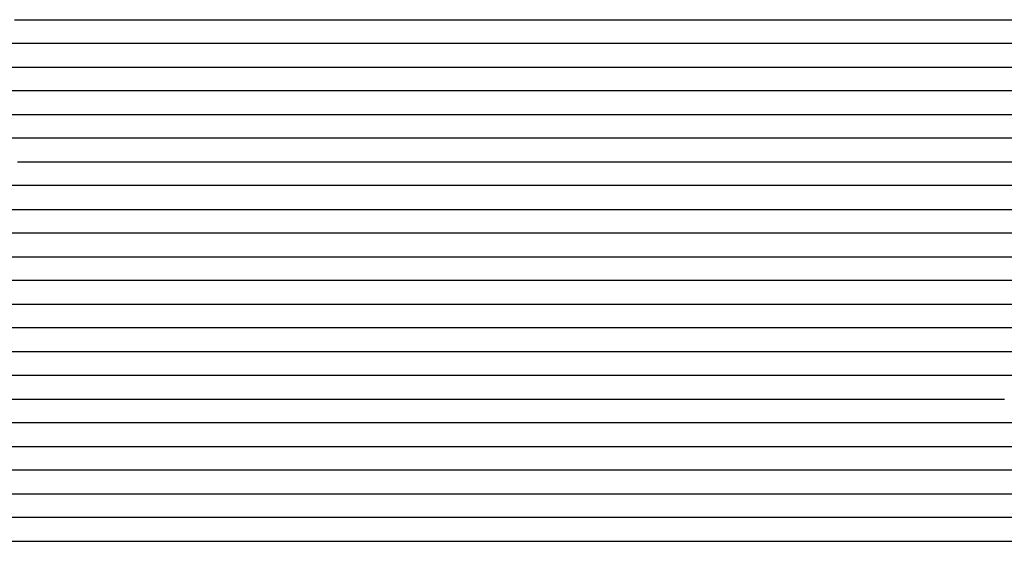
# Model space of a CAD drawing. Extents: x -4 to 4.3, y -2 to 2.5.
# Tile 61 of 108: x 0.15 to 0.67, y -0.6 to -0.32. Entities that reach past the tile are written whole.
import ezdxf

# ---------------------------------------------------------------- set-up
doc = ezdxf.new("R2010")
doc.units = 0

msp = doc.modelspace()

# ---------------------------------------------------------------- linework, layer by layer
at = {"layer": 'Default', "color": 72, "linetype": 'CONTINUOUS'}
for p, q in [((0.147649, -0.32496, -0.106379), (0.163145, -0.32496, -0.109312)), ((0.163145, -0.32496, -0.109312), (0.178498, -0.32496, -0.11321)), ((0.178498, -0.32496, -0.11321), (0.193642, -0.32496, -0.117831)), ((0.193642, -0.32496, -0.117831), (0.208587, -0.32496, -0.123854)), ((0.208587, -0.32496, -0.123854), (0.223079, -0.32496, -0.130409)), ((0.223079, -0.32496, -0.130409), (0.237316, -0.32496, -0.137803)), ((0.237316, -0.32496, -0.137803), (0.257866, -0.32496, -0.150509)), ((0.257866, -0.32496, -0.150509), (0.261208, -0.32496, -0.148022)), ((0.261208, -0.32496, -0.148022), (0.275646, -0.32496, -0.133777)), ((0.275646, -0.32496, -0.133777), (0.286777, -0.32496, -0.123684)), ((0.286777, -0.32496, -0.123684), (0.298352, -0.32496, -0.114419)), ((0.298352, -0.32496, -0.114419), (0.323305, -0.32496, -0.097255)), ((0.323305, -0.32496, -0.097255), (0.349827, -0.32496, -0.082434)), ((0.349827, -0.32496, -0.082434), (0.377771, -0.32496, -0.069951)), ((0.377771, -0.32496, -0.069951), (0.392096, -0.32496, -0.064428)), ((0.392096, -0.32496, -0.064428), (0.421533, -0.32496, -0.055296)), ((0.421533, -0.32496, -0.055296), (0.436518, -0.32496, -0.051681)), ((0.436518, -0.32496, -0.051681), (0.467036, -0.32496, -0.046076)), ((0.467036, -0.32496, -0.046076), (0.482441, -0.32496, -0.044012)), ((0.482441, -0.32496, -0.044012), (0.513483, -0.32496, -0.041368)), ((0.513483, -0.32496, -0.041368), (0.544676, -0.32496, -0.040508)), ((0.544676, -0.32496, -0.040508), (0.950924, -0.32496, -0.040503)), ((0.157458, -0.33746, -0.106612), (0.142098, -0.33746, -0.104581)), ((0.172564, -0.33746, -0.109433), (0.157458, -0.33746, -0.106612)), ((0.187484, -0.33746, -0.113376), (0.172564, -0.33746, -0.109433)), ((0.202141, -0.33746, -0.117936), (0.187484, -0.33746, -0.113376)), ((0.216456, -0.33746, -0.123222), (0.202141, -0.33746, -0.117936)), ((0.230533, -0.33746, -0.129382), (0.216456, -0.33746, -0.123222)), ((0.244092, -0.33746, -0.135912), (0.230533, -0.33746, -0.129382)), ((0.257177, -0.33746, -0.143407), (0.244092, -0.33746, -0.135912)), ((0.265673, -0.33746, -0.148912), (0.257177, -0.33746, -0.143407)), ((0.268505, -0.33746, -0.150967), (0.265673, -0.33746, -0.148912)), ((0.291706, -0.33746, -0.128922), (0.268505, -0.33746, -0.150967)), ((0.304308, -0.33746, -0.118145), (0.291706, -0.33746, -0.128922)), ((0.317229, -0.33746, -0.108673), (0.304308, -0.33746, -0.118145)), ((0.330646, -0.33746, -0.099551), (0.317229, -0.33746, -0.108673)), ((0.344339, -0.33746, -0.091379), (0.330646, -0.33746, -0.099551)), ((0.358391, -0.33746, -0.083654), (0.344339, -0.33746, -0.091379)), ((0.372795, -0.33746, -0.076652), (0.358391, -0.33746, -0.083654)), ((0.387393, -0.33746, -0.070515), (0.372795, -0.33746, -0.076652)), ((0.417263, -0.33746, -0.059672), (0.387393, -0.33746, -0.070515)), ((0.44778, -0.33746, -0.051927), (0.417263, -0.33746, -0.059672)), ((0.463196, -0.33746, -0.048877), (0.44778, -0.33746, -0.051927)), ((0.494226, -0.33746, -0.044181), (0.463196, -0.33746, -0.048877)), ((0.525417, -0.33746, -0.041498), (0.494226, -0.33746, -0.044181)), ((0.556664, -0.33746, -0.0405), (0.525417, -0.33746, -0.041498)), ((0.962886, -0.33746, -0.040583), (0.556664, -0.33746, -0.0405)), ((0.145543, -0.34996, -0.104067), (0.161141, -0.34996, -0.10586)), ((0.161141, -0.34996, -0.10586), (0.176664, -0.34996, -0.10854)), ((0.176664, -0.34996, -0.10854), (0.192061, -0.34996, -0.112233)), ((0.192061, -0.34996, -0.112233), (0.207255, -0.34996, -0.116517)), ((0.207255, -0.34996, -0.116517), (0.222294, -0.34996, -0.121565)), ((0.222294, -0.34996, -0.121565), (0.237107, -0.34996, -0.127641)), ((0.237107, -0.34996, -0.127641), (0.251563, -0.34996, -0.13469)), ((0.251563, -0.34996, -0.13469), (0.265607, -0.34996, -0.142622)), ((0.265607, -0.34996, -0.142622), (0.279212, -0.34996, -0.151245)), ((0.279212, -0.34996, -0.151245), (0.282512, -0.34996, -0.148668)), ((0.282512, -0.34996, -0.148668), (0.285811, -0.34996, -0.144939)), ((0.285811, -0.34996, -0.144939), (0.303497, -0.34996, -0.128076)), ((0.303497, -0.34996, -0.128076), (0.327025, -0.34996, -0.109282)), ((0.327025, -0.34996, -0.109282), (0.33935, -0.34996, -0.100887)), ((0.33935, -0.34996, -0.100887), (0.352264, -0.34996, -0.093061)), ((0.352264, -0.34996, -0.093061), (0.365626, -0.34996, -0.085611)), ((0.365626, -0.34996, -0.085611), (0.379274, -0.34996, -0.078768)), ((0.379274, -0.34996, -0.078768), (0.407515, -0.34996, -0.066764)), ((0.407515, -0.34996, -0.066764), (0.436879, -0.34996, -0.057795)), ((0.436879, -0.34996, -0.057795), (0.467027, -0.34996, -0.050632)), ((0.467027, -0.34996, -0.050632), (0.497658, -0.34996, -0.045479)), ((0.497658, -0.34996, -0.045479), (0.528601, -0.34996, -0.042048)), ((0.528601, -0.34996, -0.042048), (0.559749, -0.34996, -0.040656)), ((0.559749, -0.34996, -0.040656), (0.950366, -0.34996, -0.0405)), ((0.165945, -0.36246, -0.105273), (0.134964, -0.36246, -0.103065)), ((0.196423, -0.36246, -0.110864), (0.165945, -0.36246, -0.105273)), ((0.211283, -0.36246, -0.114576), (0.196423, -0.36246, -0.110864)), ((0.225926, -0.36246, -0.119336), (0.211283, -0.36246, -0.114576)), ((0.240182, -0.36246, -0.124642), (0.225926, -0.36246, -0.119336)), ((0.254111, -0.36246, -0.130892), (0.240182, -0.36246, -0.124642)), ((0.267501, -0.36246, -0.137698), (0.254111, -0.36246, -0.130892)), ((0.286082, -0.36246, -0.149067), (0.267501, -0.36246, -0.137698)), ((0.288786, -0.36246, -0.150952), (0.286082, -0.36246, -0.149067)), ((0.291489, -0.36246, -0.150732), (0.288786, -0.36246, -0.150952)), ((0.302959, -0.36246, -0.138769), (0.291489, -0.36246, -0.150732)), ((0.314907, -0.36246, -0.127715), (0.302959, -0.36246, -0.138769)), ((0.327564, -0.36246, -0.11705), (0.314907, -0.36246, -0.127715)), ((0.353922, -0.36246, -0.098587), (0.327564, -0.36246, -0.11705)), ((0.367691, -0.36246, -0.090388), (0.353922, -0.36246, -0.098587)), ((0.38184, -0.36246, -0.082797), (0.367691, -0.36246, -0.090388)), ((0.396403, -0.36246, -0.075973), (0.38184, -0.36246, -0.082797)), ((0.411142, -0.36246, -0.070244), (0.396403, -0.36246, -0.075973)), ((0.441118, -0.36246, -0.060202), (0.411142, -0.36246, -0.070244)), ((0.456339, -0.36246, -0.0561), (0.441118, -0.36246, -0.060202)), ((0.47164, -0.36246, -0.052552), (0.456339, -0.36246, -0.0561)), ((0.502495, -0.36246, -0.04659), (0.47164, -0.36246, -0.052552)), ((0.518042, -0.36246, -0.044427), (0.502495, -0.36246, -0.04659)), ((0.533626, -0.36246, -0.042867), (0.518042, -0.36246, -0.044427)), ((0.564852, -0.36246, -0.040955), (0.533626, -0.36246, -0.042867)), ((0.596102, -0.36246, -0.0405), (0.564852, -0.36246, -0.040955)), ((0.971064, -0.36246, -0.040656), (0.596102, -0.36246, -0.0405)), ((0.144406, -0.37496, -0.10305), (0.160031, -0.37496, -0.103918)), ((0.160031, -0.37496, -0.103918), (0.175632, -0.37496, -0.105452)), ((0.175632, -0.37496, -0.105452), (0.191182, -0.37496, -0.107614)), ((0.191182, -0.37496, -0.107614), (0.206658, -0.37496, -0.110948)), ((0.206658, -0.37496, -0.110948), (0.221933, -0.37496, -0.114855)), ((0.221933, -0.37496, -0.114855), (0.23707, -0.37496, -0.119557)), ((0.23707, -0.37496, -0.119557), (0.251992, -0.37496, -0.12544)), ((0.251992, -0.37496, -0.12544), (0.266528, -0.37496, -0.131929)), ((0.266528, -0.37496, -0.131929), (0.280796, -0.37496, -0.139603)), ((0.280796, -0.37496, -0.139603), (0.30124, -0.37496, -0.152002)), ((0.30124, -0.37496, -0.152002), (0.304582, -0.37496, -0.148579)), ((0.304582, -0.37496, -0.148579), (0.307924, -0.37496, -0.144886)), ((0.307924, -0.37496, -0.144886), (0.318409, -0.37496, -0.134577)), ((0.318409, -0.37496, -0.134577), (0.32955, -0.37496, -0.1245)), ((0.32955, -0.37496, -0.1245), (0.341138, -0.37496, -0.114936)), ((0.341138, -0.37496, -0.114936), (0.353189, -0.37496, -0.106196)), ((0.353189, -0.37496, -0.106196), (0.37902, -0.37496, -0.090313)), ((0.37902, -0.37496, -0.090313), (0.392452, -0.37496, -0.083578)), ((0.392452, -0.37496, -0.083578), (0.406419, -0.37496, -0.077185)), ((0.406419, -0.37496, -0.077185), (0.420627, -0.37496, -0.071484)), ((0.420627, -0.37496, -0.071484), (0.449847, -0.37496, -0.061607)), ((0.449847, -0.37496, -0.061607), (0.464728, -0.37496, -0.05729)), ((0.464728, -0.37496, -0.05729), (0.494901, -0.37496, -0.050333)), ((0.494901, -0.37496, -0.050333), (0.525557, -0.37496, -0.045167)), ((0.525557, -0.37496, -0.045167), (0.556522, -0.37496, -0.042206)), ((0.556522, -0.37496, -0.042206), (0.587701, -0.37496, -0.040732)), ((0.587701, -0.37496, -0.040732), (0.962686, -0.37496, -0.040501)), ((0.162729, -0.38746, -0.103403), (-0.180977, -0.38746, -0.103028)), ((0.178214, -0.38746, -0.104495), (0.162729, -0.38746, -0.103403)), ((0.208853, -0.38746, -0.109075), (0.178214, -0.38746, -0.104495)), ((0.223851, -0.38746, -0.112557), (0.208853, -0.38746, -0.109075)), ((0.238666, -0.38746, -0.116883), (0.223851, -0.38746, -0.112557)), ((0.253112, -0.38746, -0.121725), (0.238666, -0.38746, -0.116883)), ((0.267169, -0.38746, -0.127519), (0.253112, -0.38746, -0.121725)), ((0.280864, -0.38746, -0.134166), (0.267169, -0.38746, -0.127519)), ((0.301249, -0.38746, -0.145651), (0.280864, -0.38746, -0.134166)), ((0.30818, -0.38746, -0.150343), (0.301249, -0.38746, -0.145651)), ((0.319217, -0.38746, -0.144605), (0.30818, -0.38746, -0.150343)), ((0.330995, -0.38746, -0.132803), (0.319217, -0.38746, -0.144605)), ((0.343242, -0.38746, -0.122124), (0.330995, -0.38746, -0.132803)), ((0.356117, -0.38746, -0.111926), (0.343242, -0.38746, -0.122124)), ((0.369648, -0.38746, -0.102622), (0.356117, -0.38746, -0.111926)), ((0.383463, -0.38746, -0.094643), (0.369648, -0.38746, -0.102622)), ((0.397621, -0.38746, -0.087162), (0.383463, -0.38746, -0.094643)), ((0.412052, -0.38746, -0.080425), (0.397621, -0.38746, -0.087162)), ((0.426646, -0.38746, -0.074367), (0.412052, -0.38746, -0.080425)), ((0.456382, -0.38746, -0.063505), (0.426646, -0.38746, -0.074367)), ((0.471516, -0.38746, -0.059018), (0.456382, -0.38746, -0.063505)), ((0.486748, -0.38746, -0.055106), (0.471516, -0.38746, -0.059018)), ((0.51751, -0.38746, -0.048464), (0.486748, -0.38746, -0.055106)), ((0.533034, -0.38746, -0.046124), (0.51751, -0.38746, -0.048464)), ((0.56417, -0.38746, -0.042823), (0.533034, -0.38746, -0.046124)), ((0.595399, -0.38746, -0.041011), (0.56417, -0.38746, -0.042823)), ((0.626648, -0.38746, -0.0405), (0.595399, -0.38746, -0.041011)), ((0.954773, -0.38746, -0.0405), (0.626648, -0.38746, -0.0405)), ((0.149282, -0.39996, -0.103), (0.164907, -0.39996, -0.103129)), ((0.164907, -0.39996, -0.103129), (0.196133, -0.39996, -0.105332)), ((0.196133, -0.39996, -0.105332), (0.211701, -0.39996, -0.107808)), ((0.211701, -0.39996, -0.107808), (0.227132, -0.39996, -0.11099)), ((0.227132, -0.39996, -0.11099), (0.242435, -0.39996, -0.114796)), ((0.242435, -0.39996, -0.114796), (0.272407, -0.39996, -0.125465)), ((0.272407, -0.39996, -0.125465), (0.287033, -0.39996, -0.132035)), ((0.287033, -0.39996, -0.132035), (0.301286, -0.39996, -0.139617)), ((0.301286, -0.39996, -0.139617), (0.31508, -0.39996, -0.147941)), ((0.31508, -0.39996, -0.147941), (0.321769, -0.39996, -0.152394)), ((0.321769, -0.39996, -0.152394), (0.325114, -0.39996, -0.150044)), ((0.325114, -0.39996, -0.150044), (0.328459, -0.39996, -0.145975)), ((0.328459, -0.39996, -0.145975), (0.33838, -0.39996, -0.135891)), ((0.33838, -0.39996, -0.135891), (0.349339, -0.39996, -0.12596)), ((0.349339, -0.39996, -0.12596), (0.360917, -0.39996, -0.116867)), ((0.360917, -0.39996, -0.116867), (0.386198, -0.39996, -0.100437)), ((0.386198, -0.39996, -0.100437), (0.413077, -0.39996, -0.086078)), ((0.413077, -0.39996, -0.086078), (0.42696, -0.39996, -0.079533)), ((0.42696, -0.39996, -0.079533), (0.455572, -0.39996, -0.068312)), ((0.455572, -0.39996, -0.068312), (0.470183, -0.39996, -0.063317)), ((0.470183, -0.39996, -0.063317), (0.484968, -0.39996, -0.058908)), ((0.484968, -0.39996, -0.058908), (0.515062, -0.39996, -0.051627)), ((0.515062, -0.39996, -0.051627), (0.545709, -0.39996, -0.046601)), ((0.545709, -0.39996, -0.046601), (0.576654, -0.39996, -0.043138)), ((0.576654, -0.39996, -0.043138), (0.607785, -0.39996, -0.041067)), ((0.607785, -0.39996, -0.041067), (0.967124, -0.39996, -0.0405)), ((0.181182, -0.41246, -0.103319), (-0.162522, -0.41246, -0.103)), ((0.21211, -0.41246, -0.106135), (0.181182, -0.41246, -0.103319)), ((0.227351, -0.41246, -0.108794), (0.21211, -0.41246, -0.106135)), ((0.242426, -0.41246, -0.112197), (0.227351, -0.41246, -0.108794)), ((0.257211, -0.41246, -0.116226), (0.242426, -0.41246, -0.112197)), ((0.271695, -0.41246, -0.121177), (0.257211, -0.41246, -0.116226)), ((0.285872, -0.41246, -0.126916), (0.271695, -0.41246, -0.121177)), ((0.313215, -0.41246, -0.140103), (0.285872, -0.41246, -0.126916)), ((0.329494, -0.41246, -0.149873), (0.313215, -0.41246, -0.140103)), ((0.332286, -0.41246, -0.151743), (0.329494, -0.41246, -0.149873)), ((0.33787, -0.41246, -0.147693), (0.332286, -0.41246, -0.151743)), ((0.350015, -0.41246, -0.135809), (0.33787, -0.41246, -0.147693)), ((0.362518, -0.41246, -0.125689), (0.350015, -0.41246, -0.135809)), ((0.375436, -0.41246, -0.116007), (0.362518, -0.41246, -0.125689)), ((0.388749, -0.41246, -0.106948), (0.375436, -0.41246, -0.116007)), ((0.402473, -0.41246, -0.098517), (0.388749, -0.41246, -0.106948)), ((0.416545, -0.41246, -0.090858), (0.402473, -0.41246, -0.098517)), ((0.445218, -0.41246, -0.077389), (0.416545, -0.41246, -0.090858)), ((0.45996, -0.41246, -0.071359), (0.445218, -0.41246, -0.077389)), ((0.489942, -0.41246, -0.061395), (0.45996, -0.41246, -0.071359)), ((0.505166, -0.41246, -0.057239), (0.489942, -0.41246, -0.061395)), ((0.520501, -0.41246, -0.053695), (0.505166, -0.41246, -0.057239)), ((0.551404, -0.41246, -0.048181), (0.520501, -0.41246, -0.053695)), ((0.582459, -0.41246, -0.044086), (0.551404, -0.41246, -0.048181)), ((0.613664, -0.41246, -0.041536), (0.582459, -0.41246, -0.044086)), ((0.660534, -0.41246, -0.0405), (0.613664, -0.41246, -0.041536)), ((0.988618, -0.41246, -0.040733), (0.660534, -0.41246, -0.0405)), ((-0.183975, -0.42496, -0.103454), (0.175325, -0.42496, -0.10301)), ((0.175325, -0.42496, -0.10301), (0.19095, -0.42496, -0.10328)), ((0.19095, -0.42496, -0.10328), (0.206573, -0.42496, -0.104341)), ((0.206573, -0.42496, -0.104341), (0.222162, -0.42496, -0.106268)), ((0.222162, -0.42496, -0.106268), (0.237669, -0.42496, -0.10876)), ((0.237669, -0.42496, -0.10876), (0.253096, -0.42496, -0.112302)), ((0.253096, -0.42496, -0.112302), (0.268325, -0.42496, -0.116645)), ((0.268325, -0.42496, -0.116645), (0.283351, -0.42496, -0.12164)), ((0.283351, -0.42496, -0.12164), (0.298178, -0.42496, -0.127554)), ((0.298178, -0.42496, -0.127554), (0.312691, -0.42496, -0.134071)), ((0.312691, -0.42496, -0.134071), (0.326945, -0.42496, -0.14128)), ((0.326945, -0.42496, -0.14128), (0.340888, -0.42496, -0.149707)), ((0.340888, -0.42496, -0.149707), (0.347574, -0.42496, -0.150859)), ((0.347574, -0.42496, -0.150859), (0.350917, -0.42496, -0.147587)), ((0.350917, -0.42496, -0.147587), (0.35426, -0.42496, -0.143988)), ((0.35426, -0.42496, -0.143988), (0.364894, -0.42496, -0.134239)), ((0.364894, -0.42496, -0.134239), (0.376412, -0.42496, -0.124897)), ((0.376412, -0.42496, -0.124897), (0.388547, -0.42496, -0.115892)), ((0.388547, -0.42496, -0.115892), (0.401095, -0.42496, -0.107437)), ((0.401095, -0.42496, -0.107437), (0.414052, -0.42496, -0.099436)), ((0.414052, -0.42496, -0.099436), (0.441017, -0.42496, -0.085068)), ((0.441017, -0.42496, -0.085068), (0.469219, -0.42496, -0.073024)), ((0.469219, -0.42496, -0.073024), (0.483657, -0.42496, -0.067496)), ((0.483657, -0.42496, -0.067496), (0.513222, -0.42496, -0.059016)), ((0.513222, -0.42496, -0.059016), (0.543492, -0.42496, -0.052324)), ((0.543492, -0.42496, -0.052324), (0.574155, -0.42496, -0.047111)), ((0.574155, -0.42496, -0.047111), (0.605089, -0.42496, -0.043478)), ((0.605089, -0.42496, -0.043478), (0.620633, -0.42496, -0.04208)), ((0.620633, -0.42496, -0.04208), (0.651797, -0.42496, -0.04077)), ((0.651797, -0.42496, -0.04077), (0.979914, -0.42496, -0.040511)), ((0.205173, -0.43746, -0.103557), (-0.122892, -0.43746, -0.103003)), ((0.220682, -0.43746, -0.104817), (0.205173, -0.43746, -0.103557)), ((0.236035, -0.43746, -0.106692), (0.220682, -0.43746, -0.104817)), ((0.251247, -0.43746, -0.109573), (0.236035, -0.43746, -0.106692)), ((0.266311, -0.43746, -0.113106), (0.251247, -0.43746, -0.109573)), ((0.281137, -0.43746, -0.117189), (0.266311, -0.43746, -0.113106)), ((0.295739, -0.43746, -0.122046), (0.281137, -0.43746, -0.117189)), ((0.30995, -0.43746, -0.127459), (0.295739, -0.43746, -0.122046)), ((0.32381, -0.43746, -0.133793), (0.30995, -0.43746, -0.127459)), ((0.337329, -0.43746, -0.140831), (0.32381, -0.43746, -0.133793)), ((0.35352, -0.43746, -0.150291), (0.337329, -0.43746, -0.140831)), ((0.356353, -0.43746, -0.152256), (0.35352, -0.43746, -0.150291)), ((0.36202, -0.43746, -0.149247), (0.356353, -0.43746, -0.152256)), ((0.373901, -0.43746, -0.137973), (0.36202, -0.43746, -0.149247)), ((0.386334, -0.43746, -0.127353), (0.373901, -0.43746, -0.137973)), ((0.399193, -0.43746, -0.117566), (0.386334, -0.43746, -0.127353)), ((0.412526, -0.43746, -0.108363), (0.399193, -0.43746, -0.117566)), ((0.426192, -0.43746, -0.100012), (0.412526, -0.43746, -0.108363)), ((0.454333, -0.43746, -0.085004), (0.426192, -0.43746, -0.100012)), ((0.468864, -0.43746, -0.078435), (0.454333, -0.43746, -0.085004)), ((0.483733, -0.43746, -0.072557), (0.468864, -0.43746, -0.078435)), ((0.513795, -0.43746, -0.063301), (0.483733, -0.43746, -0.072557)), ((0.544264, -0.43746, -0.055377), (0.513795, -0.43746, -0.063301)), ((0.575083, -0.43746, -0.049475), (0.544264, -0.43746, -0.055377)), ((0.606127, -0.43746, -0.044968), (0.575083, -0.43746, -0.049475)), ((0.637316, -0.43746, -0.04231), (0.606127, -0.43746, -0.044968)), ((0.684175, -0.43746, -0.040532), (0.637316, -0.43746, -0.04231)), ((-0.111527, -0.44996, -0.103022), (0.200969, -0.44996, -0.103042)), ((0.200969, -0.44996, -0.103042), (0.216594, -0.44996, -0.103593)), ((0.216594, -0.44996, -0.103593), (0.232209, -0.44996, -0.10492)), ((0.232209, -0.44996, -0.10492), (0.247778, -0.44996, -0.106998)), ((0.247778, -0.44996, -0.106998), (0.263266, -0.44996, -0.10986)), ((0.263266, -0.44996, -0.10986), (0.278631, -0.44996, -0.113293)), ((0.278631, -0.44996, -0.113293), (0.29388, -0.44996, -0.117525)), ((0.29388, -0.44996, -0.117525), (0.308936, -0.44996, -0.122649)), ((0.308936, -0.44996, -0.122649), (0.323727, -0.44996, -0.128421)), ((0.323727, -0.44996, -0.128421), (0.338284, -0.44996, -0.135184)), ((0.338284, -0.44996, -0.135184), (0.352454, -0.44996, -0.142647)), ((0.352454, -0.44996, -0.142647), (0.366279, -0.44996, -0.151226)), ((0.366279, -0.44996, -0.151226), (0.372917, -0.44996, -0.151667)), ((0.372917, -0.44996, -0.151667), (0.376236, -0.44996, -0.14794)), ((0.376236, -0.44996, -0.14794), (0.379555, -0.44996, -0.144664)), ((0.379555, -0.44996, -0.144664), (0.390676, -0.44996, -0.134689)), ((0.390676, -0.44996, -0.134689), (0.402308, -0.44996, -0.125214)), ((0.402308, -0.44996, -0.125214), (0.414423, -0.44996, -0.116175)), ((0.414423, -0.44996, -0.116175), (0.426945, -0.44996, -0.107508)), ((0.426945, -0.44996, -0.107508), (0.439794, -0.44996, -0.09958)), ((0.439794, -0.44996, -0.09958), (0.453091, -0.44996, -0.092244)), ((0.453091, -0.44996, -0.092244), (0.466772, -0.44996, -0.085387)), ((0.466772, -0.44996, -0.085387), (0.495225, -0.44996, -0.074326)), ((0.495225, -0.44996, -0.074326), (0.509862, -0.44996, -0.069135)), ((0.509862, -0.44996, -0.069135), (0.524589, -0.44996, -0.064523)), ((0.524589, -0.44996, -0.064523), (0.554581, -0.44996, -0.056813)), ((0.554581, -0.44996, -0.056813), (0.585012, -0.44996, -0.050373)), ((0.585012, -0.44996, -0.050373), (0.600334, -0.44996, -0.047842)), ((0.600334, -0.44996, -0.047842), (0.646797, -0.44996, -0.042958)), ((0.646797, -0.44996, -0.042958), (0.693567, -0.44996, -0.040744)), ((0.227892, -0.46246, -0.103612), (-0.084531, -0.46246, -0.103)), ((0.258801, -0.46246, -0.107002), (0.227892, -0.46246, -0.103612)), ((0.274013, -0.46246, -0.109577), (0.258801, -0.46246, -0.107002)), ((0.303959, -0.46246, -0.117124), (0.274013, -0.46246, -0.109577)), ((0.318535, -0.46246, -0.12186), (0.303959, -0.46246, -0.117124)), ((0.332787, -0.46246, -0.127361), (0.318535, -0.46246, -0.12186)), ((0.346703, -0.46246, -0.133617), (0.332787, -0.46246, -0.127361)), ((0.360125, -0.46246, -0.14047), (0.346703, -0.46246, -0.133617)), ((0.378897, -0.46246, -0.151857), (0.360125, -0.46246, -0.14047)), ((0.38446, -0.46246, -0.153244), (0.378897, -0.46246, -0.151857)), ((0.396011, -0.46246, -0.141857), (0.38446, -0.46246, -0.153244)), ((0.40827, -0.46246, -0.13069), (0.396011, -0.46246, -0.141857)), ((0.421124, -0.46246, -0.120531), (0.40827, -0.46246, -0.13069)), ((0.434306, -0.46246, -0.111422), (0.421124, -0.46246, -0.120531)), ((0.448017, -0.46246, -0.102696), (0.434306, -0.46246, -0.111422)), ((0.462159, -0.46246, -0.094967), (0.448017, -0.46246, -0.102696)), ((0.490994, -0.46246, -0.081777), (0.462159, -0.46246, -0.094967)), ((0.505785, -0.46246, -0.076019), (0.490994, -0.46246, -0.081777)), ((0.535645, -0.46246, -0.066129), (0.505785, -0.46246, -0.076019)), ((0.566012, -0.46246, -0.057689), (0.535645, -0.46246, -0.066129)), ((0.581361, -0.46246, -0.054258), (0.566012, -0.46246, -0.057689)), ((0.612286, -0.46246, -0.048878), (0.581361, -0.46246, -0.054258)), ((0.643368, -0.46246, -0.04503), (0.612286, -0.46246, -0.048878)), ((0.690156, -0.46246, -0.041447), (0.643368, -0.46246, -0.04503)), ((-0.091053, -0.47496, -0.103207), (0.205797, -0.47496, -0.103)), ((0.205797, -0.47496, -0.103), (0.237047, -0.47496, -0.103603)), ((0.237047, -0.47496, -0.103603), (0.252662, -0.47496, -0.104701)), ((0.252662, -0.47496, -0.104701), (0.268249, -0.47496, -0.10673)), ((0.268249, -0.47496, -0.10673), (0.283743, -0.47496, -0.109332)), ((0.283743, -0.47496, -0.109332), (0.299152, -0.47496, -0.112575)), ((0.299152, -0.47496, -0.112575), (0.314442, -0.47496, -0.116887)), ((0.314442, -0.47496, -0.116887), (0.329481, -0.47496, -0.121727)), ((0.329481, -0.47496, -0.121727), (0.344354, -0.47496, -0.127307)), ((0.344354, -0.47496, -0.127307), (0.358984, -0.47496, -0.133962)), ((0.358984, -0.47496, -0.133962), (0.373206, -0.47496, -0.141357)), ((0.373206, -0.47496, -0.141357), (0.393744, -0.47496, -0.154)), ((0.393744, -0.47496, -0.154), (0.39708, -0.47496, -0.15381)), ((0.39708, -0.47496, -0.15381), (0.400417, -0.47496, -0.149877)), ((0.400417, -0.47496, -0.149877), (0.410527, -0.47496, -0.140207)), ((0.410527, -0.47496, -0.140207), (0.433662, -0.47496, -0.120921)), ((0.433662, -0.47496, -0.120921), (0.445815, -0.47496, -0.112519)), ((0.445815, -0.47496, -0.112519), (0.472189, -0.47496, -0.09761)), ((0.472189, -0.47496, -0.09761), (0.499966, -0.47496, -0.084838)), ((0.499966, -0.47496, -0.084838), (0.528678, -0.47496, -0.073433)), ((0.528678, -0.47496, -0.073433), (0.558136, -0.47496, -0.064133)), ((0.558136, -0.47496, -0.064133), (0.588148, -0.47496, -0.056311)), ((0.588148, -0.47496, -0.056311), (0.618674, -0.47496, -0.050871)), ((0.618674, -0.47496, -0.050871), (0.665039, -0.47496, -0.044744)), ((0.665039, -0.47496, -0.044744), (0.696116, -0.47496, -0.042234)), ((0.250035, -0.48746, -0.103652), (-0.046772, -0.48746, -0.103)), ((0.280946, -0.48746, -0.106758), (0.250035, -0.48746, -0.103652)), ((0.296178, -0.48746, -0.109452), (0.280946, -0.48746, -0.106758)), ((0.326124, -0.48746, -0.116729), (0.296178, -0.48746, -0.109452)), ((0.340705, -0.48746, -0.121614), (0.326124, -0.48746, -0.116729)), ((0.355065, -0.48746, -0.127144), (0.340705, -0.48746, -0.121614)), ((0.368976, -0.48746, -0.133112), (0.355065, -0.48746, -0.127144)), ((0.396302, -0.48746, -0.14732), (0.368976, -0.48746, -0.133112)), ((0.405063, -0.48746, -0.152451), (0.396302, -0.48746, -0.14732)), ((0.407983, -0.48746, -0.154455), (0.405063, -0.48746, -0.152451)), ((0.432063, -0.48746, -0.132776), (0.407983, -0.48746, -0.154455)), ((0.445258, -0.48746, -0.122947), (0.432063, -0.48746, -0.132776)), ((0.472363, -0.48746, -0.106223), (0.445258, -0.48746, -0.122947)), ((0.486354, -0.48746, -0.098569), (0.472363, -0.48746, -0.106223)), ((0.500629, -0.48746, -0.091473), (0.486354, -0.48746, -0.098569)), ((0.52973, -0.48746, -0.079016), (0.500629, -0.48746, -0.091473)), ((0.559505, -0.48746, -0.0684), (0.52973, -0.48746, -0.079016)), ((0.574646, -0.48746, -0.063958), (0.559505, -0.48746, -0.0684)), ((0.589927, -0.48746, -0.060062), (0.574646, -0.48746, -0.063958)), ((0.62065, -0.48746, -0.053817), (0.589927, -0.48746, -0.060062)), ((0.651597, -0.48746, -0.048697), (0.62065, -0.48746, -0.053817)), ((0.698279, -0.48746, -0.04359), (0.651597, -0.48746, -0.048697)), ((0.139087, -0.49996, -0.103082), (0.248457, -0.49996, -0.103806)), ((0.248457, -0.49996, -0.103806), (0.279698, -0.49996, -0.105171)), ((0.279698, -0.49996, -0.105171), (0.2953, -0.49996, -0.107225)), ((0.2953, -0.49996, -0.107225), (0.310792, -0.49996, -0.110038)), ((0.310792, -0.49996, -0.110038), (0.326165, -0.49996, -0.113654)), ((0.326165, -0.49996, -0.113654), (0.341375, -0.49996, -0.117901)), ((0.341375, -0.49996, -0.117901), (0.356424, -0.49996, -0.123025)), ((0.356424, -0.49996, -0.123025), (0.385721, -0.49996, -0.134933)), ((0.385721, -0.49996, -0.134933), (0.400165, -0.49996, -0.142016)), ((0.400165, -0.49996, -0.142016), (0.420994, -0.49996, -0.154015)), ((0.420994, -0.49996, -0.154015), (0.424394, -0.49996, -0.152423)), ((0.424394, -0.49996, -0.152423), (0.427794, -0.49996, -0.149136)), ((0.427794, -0.49996, -0.149136), (0.439029, -0.49996, -0.13971)), ((0.439029, -0.49996, -0.13971), (0.450999, -0.49996, -0.1305)), ((0.450999, -0.49996, -0.1305), (0.476109, -0.49996, -0.113174)), ((0.476109, -0.49996, -0.113174), (0.502652, -0.49996, -0.0983)), ((0.502652, -0.49996, -0.0983), (0.530402, -0.49996, -0.085311)), ((0.530402, -0.49996, -0.085311), (0.544656, -0.49996, -0.079287)), ((0.544656, -0.49996, -0.079287), (0.559048, -0.49996, -0.073924)), ((0.559048, -0.49996, -0.073924), (0.57369, -0.49996, -0.069252)), ((0.57369, -0.49996, -0.069252), (0.603665, -0.49996, -0.061406)), ((0.603665, -0.49996, -0.061406), (0.634034, -0.49996, -0.054872)), ((0.634034, -0.49996, -0.054872), (0.680172, -0.49996, -0.047536)), ((0.19734, -0.51246, -0.104163), (0.134853, -0.51246, -0.103615)), ((0.228581, -0.51246, -0.105259), (0.19734, -0.51246, -0.104163)), ((0.275433, -0.51246, -0.104927), (0.228581, -0.51246, -0.105259)), ((0.290977, -0.51246, -0.105673), (0.275433, -0.51246, -0.104927)), ((0.306368, -0.51246, -0.107247), (0.290977, -0.51246, -0.105673)), ((0.321616, -0.51246, -0.109915), (0.306368, -0.51246, -0.107247)), ((0.336638, -0.51246, -0.113275), (0.321616, -0.51246, -0.109915)), ((0.366309, -0.51246, -0.122107), (0.336638, -0.51246, -0.113275)), ((0.380708, -0.51246, -0.127158), (0.366309, -0.51246, -0.122107)), ((0.408731, -0.51246, -0.139331), (0.380708, -0.51246, -0.127158)), ((0.428787, -0.51246, -0.150265), (0.408731, -0.51246, -0.139331)), ((0.432002, -0.51246, -0.152436), (0.428787, -0.51246, -0.150265)), ((0.435218, -0.51246, -0.154284), (0.432002, -0.51246, -0.152436)), ((0.447224, -0.51246, -0.146003), (0.435218, -0.51246, -0.154284)), ((0.459856, -0.51246, -0.135483), (0.447224, -0.51246, -0.146003)), ((0.472806, -0.51246, -0.126054), (0.459856, -0.51246, -0.135483)), ((0.48607, -0.51246, -0.1171), (0.472806, -0.51246, -0.126054)), ((0.499706, -0.51246, -0.108608), (0.48607, -0.51246, -0.1171)), ((0.513644, -0.51246, -0.100812), (0.499706, -0.51246, -0.108608)), ((0.527831, -0.51246, -0.093624), (0.513644, -0.51246, -0.100812)), ((0.542291, -0.51246, -0.086949), (0.527831, -0.51246, -0.093624)), ((0.557075, -0.51246, -0.080896), (0.542291, -0.51246, -0.086949)), ((0.571946, -0.51246, -0.075812), (0.557075, -0.51246, -0.080896)), ((0.602111, -0.51246, -0.066626), (0.571946, -0.51246, -0.075812)), ((0.632617, -0.51246, -0.059284), (0.602111, -0.51246, -0.066626)), ((0.663395, -0.51246, -0.053047), (0.632617, -0.51246, -0.059284)), ((0.694424, -0.51246, -0.048417), (0.663395, -0.51246, -0.053047)), ((0.12644, -0.52496, -0.104252), (0.157658, -0.52496, -0.105845)), ((0.157658, -0.52496, -0.105845), (0.204516, -0.52496, -0.10636)), ((0.204516, -0.52496, -0.10636), (0.235736, -0.52496, -0.107777)), ((0.235736, -0.52496, -0.107777), (0.251351, -0.52496, -0.107684)), ((0.251351, -0.52496, -0.107684), (0.282583, -0.52496, -0.105966)), ((0.282583, -0.52496, -0.105966), (0.298178, -0.52496, -0.105673)), ((0.298178, -0.52496, -0.105673), (0.3138, -0.52496, -0.106571)), ((0.3138, -0.52496, -0.106571), (0.3294, -0.52496, -0.109133)), ((0.3294, -0.52496, -0.109133), (0.360095, -0.52496, -0.116131)), ((0.360095, -0.52496, -0.116131), (0.390236, -0.52496, -0.12568)), ((0.390236, -0.52496, -0.12568), (0.405072, -0.52496, -0.13137)), ((0.405072, -0.52496, -0.13137), (0.433818, -0.52496, -0.145353)), ((0.433818, -0.52496, -0.145353), (0.447757, -0.52496, -0.153455)), ((0.447757, -0.52496, -0.153455), (0.454511, -0.52496, -0.154314)), ((0.454511, -0.52496, -0.154314), (0.457889, -0.52496, -0.150816)), ((0.457889, -0.52496, -0.150816), (0.47302, -0.52496, -0.137739)), ((0.47302, -0.52496, -0.137739), (0.497339, -0.52496, -0.119831)), ((0.497339, -0.52496, -0.119831), (0.51002, -0.52496, -0.111934)), ((0.51002, -0.52496, -0.111934), (0.536839, -0.52496, -0.097018)), ((0.536839, -0.52496, -0.097018), (0.550591, -0.52496, -0.090408)), ((0.550591, -0.52496, -0.090408), (0.579215, -0.52496, -0.079692)), ((0.579215, -0.52496, -0.079692), (0.608755, -0.52496, -0.070375)), ((0.608755, -0.52496, -0.070375), (0.638746, -0.52496, -0.062221)), ((0.638746, -0.52496, -0.062221), (0.66913, -0.52496, -0.055762)), ((0.160802, -0.53746, -0.108498), (0.114023, -0.53746, -0.105342)), ((0.176417, -0.53746, -0.10893), (0.160802, -0.53746, -0.108498)), ((0.192021, -0.53746, -0.108392), (0.176417, -0.53746, -0.10893)), ((0.223202, -0.53746, -0.110531), (0.192021, -0.53746, -0.108392)), ((0.238823, -0.53746, -0.111158), (0.223202, -0.53746, -0.110531)), ((0.254407, -0.53746, -0.110784), (0.238823, -0.53746, -0.111158)), ((0.269908, -0.53746, -0.109654), (0.254407, -0.53746, -0.110784)), ((0.301086, -0.53746, -0.10621), (0.269908, -0.53746, -0.109654)), ((0.316628, -0.53746, -0.105903), (0.301086, -0.53746, -0.10621)), ((0.332019, -0.53746, -0.107491), (0.316628, -0.53746, -0.105903)), ((0.347288, -0.53746, -0.110166), (0.332019, -0.53746, -0.107491)), ((0.377421, -0.53746, -0.117111), (0.347288, -0.53746, -0.110166)), ((0.392143, -0.53746, -0.121574), (0.377421, -0.53746, -0.117111)), ((0.420848, -0.53746, -0.132262), (0.392143, -0.53746, -0.121574)), ((0.43475, -0.53746, -0.138784), (0.420848, -0.53746, -0.132262)), ((0.448193, -0.53746, -0.145679), (0.43475, -0.53746, -0.138784)), ((0.464581, -0.53746, -0.155412), (0.448193, -0.53746, -0.145679)), ((0.467573, -0.53746, -0.156744), (0.464581, -0.53746, -0.155412)), ((0.473557, -0.53746, -0.15072), (0.467573, -0.53746, -0.156744)), ((0.498487, -0.53746, -0.130395), (0.473557, -0.53746, -0.15072)), ((0.51172, -0.53746, -0.120871), (0.498487, -0.53746, -0.130395)), ((0.539335, -0.53746, -0.103975), (0.51172, -0.53746, -0.120871)), ((0.568256, -0.53746, -0.091071), (0.539335, -0.53746, -0.103975)), ((0.582898, -0.53746, -0.085436), (0.568256, -0.53746, -0.091071)), ((0.61269, -0.53746, -0.074905), (0.582898, -0.53746, -0.085436)), ((0.642901, -0.53746, -0.066265), (0.61269, -0.53746, -0.074905)), ((0.673515, -0.53746, -0.058808), (0.642901, -0.53746, -0.066265)), ((0.136699, -0.54996, -0.109294), (0.152275, -0.54996, -0.111151)), ((0.152275, -0.54996, -0.111151), (0.16779, -0.54996, -0.112281)), ((0.16779, -0.54996, -0.112281), (0.183374, -0.54996, -0.112293)), ((0.183374, -0.54996, -0.112293), (0.198999, -0.54996, -0.111724)), ((0.198999, -0.54996, -0.111724), (0.230142, -0.54996, -0.115111)), ((0.230142, -0.54996, -0.115111), (0.24568, -0.54996, -0.115377)), ((0.24568, -0.54996, -0.115377), (0.261303, -0.54996, -0.114304)), ((0.261303, -0.54996, -0.114304), (0.307743, -0.54996, -0.106897)), ((0.307743, -0.54996, -0.106897), (0.323181, -0.54996, -0.10583)), ((0.323181, -0.54996, -0.10583), (0.338768, -0.54996, -0.106559)), ((0.338768, -0.54996, -0.106559), (0.354376, -0.54996, -0.108949)), ((0.354376, -0.54996, -0.108949), (0.385151, -0.54996, -0.11556)), ((0.385151, -0.54996, -0.11556), (0.40037, -0.54996, -0.119829)), ((0.40037, -0.54996, -0.119829), (0.415414, -0.54996, -0.12483)), ((0.415414, -0.54996, -0.12483), (0.430242, -0.54996, -0.130519)), ((0.430242, -0.54996, -0.130519), (0.44483, -0.54996, -0.136917)), ((0.44483, -0.54996, -0.136917), (0.473123, -0.54996, -0.1512)), ((0.473123, -0.54996, -0.1512), (0.487035, -0.54996, -0.153093)), ((0.487035, -0.54996, -0.153093), (0.494776, -0.54996, -0.145865)), ((0.494776, -0.54996, -0.145865), (0.502517, -0.54996, -0.139266)), ((0.502517, -0.54996, -0.139266), (0.514408, -0.54996, -0.130147)), ((0.514408, -0.54996, -0.130147), (0.526806, -0.54996, -0.121528)), ((0.526806, -0.54996, -0.121528), (0.539636, -0.54996, -0.113684)), ((0.539636, -0.54996, -0.113684), (0.581013, -0.54996, -0.093758)), ((0.581013, -0.54996, -0.093758), (0.595192, -0.54996, -0.087964)), ((0.595192, -0.54996, -0.087964), (0.639103, -0.54996, -0.072778)), ((0.639103, -0.54996, -0.072778), (0.653952, -0.54996, -0.068324)), ((0.653952, -0.54996, -0.068324), (0.668919, -0.54996, -0.064675)), ((0.668919, -0.54996, -0.064675), (0.699419, -0.54996, -0.058839)), ((0.163015, -0.56246, -0.116347), (0.131898, -0.56246, -0.112079)), ((0.178605, -0.56246, -0.116937), (0.163015, -0.56246, -0.116347)), ((0.194201, -0.56246, -0.115894), (0.178605, -0.56246, -0.116937)), ((0.209566, -0.56246, -0.11683), (0.194201, -0.56246, -0.115894)), ((0.225153, -0.56246, -0.11971), (0.209566, -0.56246, -0.11683)), ((0.240742, -0.56246, -0.120811), (0.225153, -0.56246, -0.11971)), ((0.256069, -0.56246, -0.11978), (0.240742, -0.56246, -0.120811)), ((0.271254, -0.56246, -0.116771), (0.256069, -0.56246, -0.11978)), ((0.301856, -0.56246, -0.109611), (0.271254, -0.56246, -0.116771)), ((0.317439, -0.56246, -0.106701), (0.301856, -0.56246, -0.109611)), ((0.333049, -0.56246, -0.105552), (0.317439, -0.56246, -0.106701)), ((0.348546, -0.56246, -0.106215), (0.333049, -0.56246, -0.105552)), ((0.363905, -0.56246, -0.108198), (0.348546, -0.56246, -0.106215)), ((0.379149, -0.56246, -0.111046), (0.363905, -0.56246, -0.108198)), ((0.409152, -0.56246, -0.118338), (0.379149, -0.56246, -0.111046)), ((0.423828, -0.56246, -0.12302), (0.409152, -0.56246, -0.118338)), ((0.438322, -0.56246, -0.128316), (0.423828, -0.56246, -0.12302)), ((0.466959, -0.56246, -0.13991), (0.438322, -0.56246, -0.128316)), ((0.480764, -0.56246, -0.146336), (0.466959, -0.56246, -0.13991)), ((0.493903, -0.56246, -0.153302), (0.480764, -0.56246, -0.146336)), ((0.496859, -0.56246, -0.155204), (0.493903, -0.56246, -0.153302)), ((0.499816, -0.56246, -0.156259), (0.496859, -0.56246, -0.155204)), ((0.505728, -0.56246, -0.150503), (0.499816, -0.56246, -0.156259)), ((0.518454, -0.56246, -0.139509), (0.505728, -0.56246, -0.150503)), ((0.531664, -0.56246, -0.130101), (0.518454, -0.56246, -0.139509)), ((0.545276, -0.56246, -0.1215), (0.531664, -0.56246, -0.130101)), ((0.573217, -0.56246, -0.106275), (0.545276, -0.56246, -0.1215)), ((0.587559, -0.56246, -0.099468), (0.573217, -0.56246, -0.106275)), ((0.61667, -0.56246, -0.087201), (0.587559, -0.56246, -0.099468)), ((0.646411, -0.56246, -0.076545), (0.61667, -0.56246, -0.087201)), ((0.661652, -0.56246, -0.072031), (0.646411, -0.56246, -0.076545)), ((0.692218, -0.56246, -0.06522), (0.661652, -0.56246, -0.072031)), ((0.144609, -0.57496, -0.118156), (0.160116, -0.57496, -0.121213)), ((0.160116, -0.57496, -0.121213), (0.175446, -0.57496, -0.122604)), ((0.175446, -0.57496, -0.122604), (0.191007, -0.57496, -0.121306)), ((0.191007, -0.57496, -0.121306), (0.206578, -0.57496, -0.121536)), ((0.206578, -0.57496, -0.121536), (0.237543, -0.57496, -0.127292)), ((0.237543, -0.57496, -0.127292), (0.252924, -0.57496, -0.126059)), ((0.252924, -0.57496, -0.126059), (0.268499, -0.57496, -0.121968)), ((0.268499, -0.57496, -0.121968), (0.298489, -0.57496, -0.11242)), ((0.298489, -0.57496, -0.11242), (0.313389, -0.57496, -0.108743)), ((0.313389, -0.57496, -0.108743), (0.328559, -0.57496, -0.105633)), ((0.328559, -0.57496, -0.105633), (0.343866, -0.57496, -0.104669)), ((0.343866, -0.57496, -0.104669), (0.35946, -0.57496, -0.105801)), ((0.35946, -0.57496, -0.105801), (0.375044, -0.57496, -0.107834)), ((0.375044, -0.57496, -0.107834), (0.390538, -0.57496, -0.110555)), ((0.390538, -0.57496, -0.110555), (0.421179, -0.57496, -0.117821)), ((0.421179, -0.57496, -0.117821), (0.451218, -0.57496, -0.127337)), ((0.451218, -0.57496, -0.127337), (0.466122, -0.57496, -0.132626)), ((0.466122, -0.57496, -0.132626), (0.480847, -0.57496, -0.138663)), ((0.480847, -0.57496, -0.138663), (0.495304, -0.57496, -0.145256)), ((0.495304, -0.57496, -0.145256), (0.509521, -0.57496, -0.152671)), ((0.509521, -0.57496, -0.152671), (0.516448, -0.57496, -0.1556)), ((0.516448, -0.57496, -0.1556), (0.519911, -0.57496, -0.152615)), ((0.519911, -0.57496, -0.152615), (0.535914, -0.57496, -0.140096)), ((0.535914, -0.57496, -0.140096), (0.561082, -0.57496, -0.123611)), ((0.561082, -0.57496, -0.123611), (0.587893, -0.57496, -0.108838)), ((0.587893, -0.57496, -0.108838), (0.601657, -0.57496, -0.101818)), ((0.601657, -0.57496, -0.101818), (0.629843, -0.57496, -0.089701)), ((0.629843, -0.57496, -0.089701), (0.644282, -0.57496, -0.084208)), ((0.644282, -0.57496, -0.084208), (0.658886, -0.57496, -0.079637)), ((0.658886, -0.57496, -0.079637), (0.704007, -0.57496, -0.068115)), ((0.170159, -0.58746, -0.129051), (0.139318, -0.58746, -0.122341)), ((0.201284, -0.58746, -0.127119), (0.170159, -0.58746, -0.129051)), ((0.216155, -0.58746, -0.128606), (0.201284, -0.58746, -0.127119)), ((0.231454, -0.58746, -0.133538), (0.216155, -0.58746, -0.128606)), ((0.238888, -0.58746, -0.135083), (0.231454, -0.58746, -0.133538)), ((0.246323, -0.58746, -0.134511), (0.238888, -0.58746, -0.135083)), ((0.260616, -0.58746, -0.129899), (0.246323, -0.58746, -0.134511)), ((0.289821, -0.58746, -0.117543), (0.260616, -0.58746, -0.129899)), ((0.304968, -0.58746, -0.112154), (0.289821, -0.58746, -0.117543)), ((0.320308, -0.58746, -0.10827), (0.304968, -0.58746, -0.112154)), ((0.335898, -0.58746, -0.105252), (0.320308, -0.58746, -0.10827)), ((0.351503, -0.58746, -0.104205), (0.335898, -0.58746, -0.105252)), ((0.367001, -0.58746, -0.104998), (0.351503, -0.58746, -0.104205)), ((0.38243, -0.58746, -0.106971), (0.367001, -0.58746, -0.104998)), ((0.412953, -0.58746, -0.112291), (0.38243, -0.58746, -0.106971)), ((0.443109, -0.58746, -0.119682), (0.412953, -0.58746, -0.112291)), ((0.457932, -0.58746, -0.124105), (0.443109, -0.58746, -0.119682)), ((0.487022, -0.58746, -0.134175), (0.457932, -0.58746, -0.124105)), ((0.50114, -0.58746, -0.140161), (0.487022, -0.58746, -0.134175)), ((0.51499, -0.58746, -0.146728), (0.50114, -0.58746, -0.140161)), ((0.528368, -0.58746, -0.153714), (0.51499, -0.58746, -0.146728)), ((0.531471, -0.58746, -0.155586), (0.528368, -0.58746, -0.153714)), ((0.534573, -0.58746, -0.156542), (0.531471, -0.58746, -0.155586)), ((0.540778, -0.58746, -0.151581), (0.534573, -0.58746, -0.156542)), ((0.566674, -0.58746, -0.132283), (0.540778, -0.58746, -0.151581)), ((0.593969, -0.58746, -0.115678), (0.566674, -0.58746, -0.132283)), ((0.622291, -0.58746, -0.101384), (0.593969, -0.58746, -0.115678)), ((0.636901, -0.58746, -0.094897), (0.622291, -0.58746, -0.101384)), ((0.651808, -0.58746, -0.089245), (0.636901, -0.58746, -0.094897)), ((0.666826, -0.58746, -0.084527), (0.651808, -0.58746, -0.089245)), ((0.697101, -0.58746, -0.076208), (0.666826, -0.58746, -0.084527)), ((0.137923, -0.59996, -0.127975), (0.153498, -0.59996, -0.130963)), ((0.153498, -0.59996, -0.130963), (0.168843, -0.59996, -0.136331)), ((0.168843, -0.59996, -0.136331), (0.183592, -0.59996, -0.136348)), ((0.183592, -0.59996, -0.136348), (0.199217, -0.59996, -0.133188)), ((0.199217, -0.59996, -0.133188), (0.214532, -0.59996, -0.134266)), ((0.214532, -0.59996, -0.134266), (0.230118, -0.59996, -0.140115)), ((0.230118, -0.59996, -0.140115), (0.244747, -0.59996, -0.143419)), ((0.244747, -0.59996, -0.143419), (0.248557, -0.59996, -0.141734)), ((0.248557, -0.59996, -0.141734), (0.273217, -0.59996, -0.127147)), ((0.273217, -0.59996, -0.127147), (0.286799, -0.59996, -0.120782)), ((0.286799, -0.59996, -0.120782), (0.300947, -0.59996, -0.114969)), ((0.300947, -0.59996, -0.114969), (0.3154, -0.59996, -0.110419)), ((0.3154, -0.59996, -0.110419), (0.330304, -0.59996, -0.107117)), ((0.330304, -0.59996, -0.107117), (0.345559, -0.59996, -0.104616)), ((0.345559, -0.59996, -0.104616), (0.360978, -0.59996, -0.103917)), ((0.360978, -0.59996, -0.103917), (0.376587, -0.59996, -0.104839)), ((0.376587, -0.59996, -0.104839), (0.392185, -0.59996, -0.106308)), ((0.392185, -0.59996, -0.106308), (0.423189, -0.59996, -0.111406)), ((0.423189, -0.59996, -0.111406), (0.453881, -0.59996, -0.118255)), ((0.453881, -0.59996, -0.118255), (0.46907, -0.59996, -0.122342)), ((0.46907, -0.59996, -0.122342), (0.484158, -0.59996, -0.126976)), ((0.484158, -0.59996, -0.126976), (0.513736, -0.59996, -0.138438)), ((0.513736, -0.59996, -0.138438), (0.52823, -0.59996, -0.144814)), ((0.52823, -0.59996, -0.144814), (0.542532, -0.59996, -0.152345)), ((0.542532, -0.59996, -0.152345), (0.556358, -0.59996, -0.154265)), ((0.556358, -0.59996, -0.154265), (0.564096, -0.59996, -0.148116)), ((0.564096, -0.59996, -0.148116), (0.58442, -0.59996, -0.133446)), ((0.58442, -0.59996, -0.133446), (0.597141, -0.59996, -0.12532)), ((0.597141, -0.59996, -0.12532), (0.623782, -0.59996, -0.110019)), ((0.623782, -0.59996, -0.110019), (0.637405, -0.59996, -0.103618)), ((0.637405, -0.59996, -0.103618), (0.651546, -0.59996, -0.098034)), ((0.651546, -0.59996, -0.098034), (0.695762, -0.59996, -0.083718))]:
    msp.add_line(p, q, dxfattribs=at)

doc.saveas('drawing.dxf')
